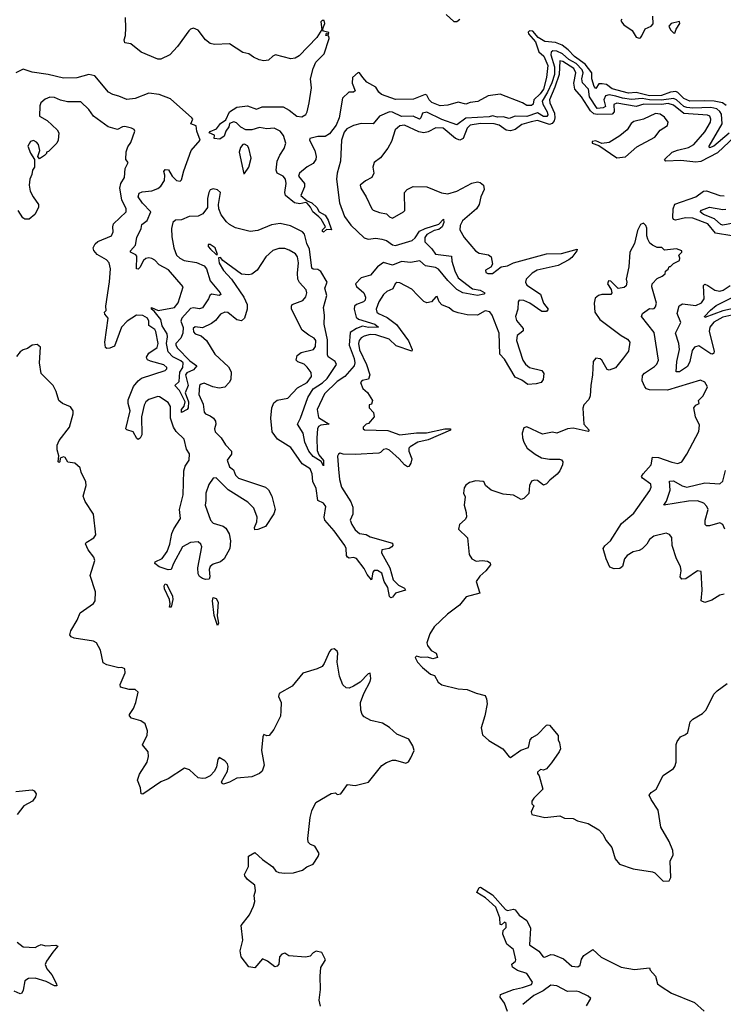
# Model space of a CAD drawing. Extents: x 2029662 to 2246637, y 225654 to 401419.
# Tile 70 of 256: x 2138242 to 2142948, y 290157 to 296740. Entities that reach past the tile are written whole.
import ezdxf

# ---------------------------------------------------------------- set-up
doc = ezdxf.new("R2010")
doc.units = 0

msp = doc.modelspace()

# ---------------------------------------------------------------- linework, layer by layer
at = {"layer": '0CON20XD'}
for points in [[(2142967.3, 296167.3), (2142943.4, 296183.4), (2142886.3, 296196.3), (2142825, 296197), (2142725, 296195.2), (2142685, 296213.4), (2142645, 296254.4), (2142629.9, 296259.9), (2142595, 296256.8), (2142535, 296233.2), (2142455, 296232.2), (2142365, 296254.4), (2142315, 296250), (2142205, 296278), (2142166, 296306), (2142138.1, 296311.9), (2142115, 296311.5), (2142095, 296281.2), (2142085, 296293.8), (2142069.5, 296345), (2142069, 296385), (2142025, 296443.7), (2141952.2, 296495), (2141909.5, 296539.5), (2141869.6, 296569.6), (2141825, 296587.6), (2141755, 296595.7), (2141710.5, 296620.5), (2141675, 296663.8), (2141651.2, 296665), (2141643.7, 296656.3), (2141645.5, 296645), (2141692.3, 296592.3), (2141714.5, 296525), (2141747, 296497), (2141774.3, 296435), (2141766.1, 296355), (2141744.5, 296275), (2141723.2, 296245), (2141681.7, 296205), (2141675.3, 296174.7), (2141665, 296166.7), (2141635, 296166.7), (2141604.8, 296184.8), (2141455, 296241.6), (2141375, 296230.8), (2141306.5, 296193.5), (2141255, 296187.6), (2141225, 296176.5), (2141175, 296190), (2141105, 296168.2), (2141055, 296163.9), (2140997.6, 296187.6), (2140980.9, 296205), (2140965, 296236), (2140955, 296240), (2140875, 296209), (2140755, 296206.6), (2140660.9, 296240.9), (2140643.5, 296255), (2140625, 296289.3), (2140562.9, 296322.9), (2140535.9, 296355), (2140515, 296386.2), (2140505, 296388), (2140468.6, 296355), (2140466.2, 296316.2), (2140486.7, 296265), (2140475, 296256.7), (2140443.8, 296255), (2140401.9, 296215), (2140378.8, 296085), (2140358, 296035), (2140315, 295976.3), (2140285, 295959.7), (2140235, 295960.5), (2140181.5, 295945), (2140179.6, 295935), (2140215.3, 295865.3), (2140224.7, 295825), (2140222.5, 295805), (2140205, 295779.6), (2140165, 295757.3), (2140113.1, 295715), (2140106.4, 295695), (2140147.8, 295645), (2140147, 295623), (2140122.9, 295565), (2140165, 295530), (2140195, 295516.9), (2140228.6, 295485), (2140245.8, 295455.8), (2140285, 295432.5), (2140305, 295400), (2140327.5, 295335), (2140295, 295337.5), (2140275, 295318.8), (2140266.7, 295325), (2140268, 295335), (2140287.5, 295355), (2140257.7, 295407.7), (2140242.2, 295422.2), (2140201.9, 295455), (2140187.2, 295487.2), (2140164.5, 295514.5), (2140155, 295518.6), (2140115, 295509.8), (2140080, 295515), (2140020.4, 295565), (2140015.8, 295585), (2140024.4, 295645), (2140020.5, 295675), (2140004.6, 295694.6), (2139965, 295713.6), (2139957.8, 295735), (2139965, 295795.5), (2139982.3, 295835), (2140011.8, 295878.2), (2140021.7, 295915), (2140007.2, 295967.2), (2139985, 295994.1), (2139945, 296014.8), (2139895, 296009.8), (2139845, 296020), (2139795, 296004.3), (2139755, 296004.7), (2139722, 296022), (2139691.2, 296051.2), (2139675, 296056.7), (2139644.5, 296045.5), (2139641.5, 296025), (2139621.2, 295995), (2139608.9, 295961.1), (2139579.4, 295940.6), (2139542.5, 295945), (2139545, 295967.5), (2139510, 295985), (2139515, 295992.5), (2139558.4, 296011.6), (2139585, 296046.5), (2139619.5, 296070.5), (2139646, 296125), (2139695, 296155.4), (2139765, 296164.7), (2139825, 296141.1), (2139863.1, 296156.9), (2140005, 296156.7), (2140045, 296135.8), (2140095, 296095.9), (2140128, 296092), (2140155, 296105.4), (2140165.4, 296124.6), (2140179, 296185), (2140193.2, 296285), (2140187, 296345), (2140205.3, 296415), (2140223.4, 296456.6), (2140277.6, 296512.4), (2140311.4, 296615), (2140309.3, 296629.3), (2140290, 296635), (2140295, 296650), (2140308.3, 296641.7), (2140310, 296655), (2140275, 296663.3), (2140266.7, 296675), (2140283.8, 296715), (2140278.8, 296735), (2140265, 296736), (2140256, 296725), (2140263.8, 296675), (2140228.3, 296621.7), (2140110.9, 296499.1), (2140085, 296484.2), (2140055, 296478.1), (2139953.8, 296505), (2139935, 296496.7), (2139905, 296469.5), (2139875, 296465.4), (2139842.6, 296472.6), (2139805, 296489.4), (2139775, 296511.9), (2139735, 296520.3), (2139645, 296579.6), (2139545, 296574.9), (2139515, 296581.6), (2139485, 296605.6), (2139435, 296671.3), (2139405, 296682.8), (2139385, 296677.3), (2139373.9, 296666.1), (2139298.1, 296561.9), (2139245, 296506), (2139185, 296476.1), (2139166.6, 296476.6), (2139055, 296523.5), (2138985, 296579), (2138945, 296585.6), (2138941.1, 296605), (2138949.8, 296635), (2138952.8, 296685), (2138948.5, 296755)], [(2141094.4, 296774.4), (2141145, 296727.5), (2141165, 296729.2), (2141185.5, 296744.5)], [(2142270, 296745), (2142263.8, 296735), (2142266.7, 296725), (2142283.8, 296705), (2142339.1, 296669.1), (2142365, 296624.2), (2142385, 296616.2), (2142395, 296620), (2142402.5, 296632.5), (2142425, 296680), (2142465, 296697.5), (2142478.3, 296711.7), (2142475.8, 296765)], [(2142625, 296650), (2142633.3, 296676.7), (2142657.5, 296715), (2142655, 296727.5), (2142600, 296715), (2142583, 296697), (2142595, 296673.3), (2142615, 296652.5), (2142625, 296650)], [(2142229.7, 296229.7), (2142185, 296238.7), (2142159.1, 296230.9), (2142149.8, 296205), (2142159.1, 296160.9), (2142145, 296151.1), (2142105, 296146.2), (2142053.6, 296225), (2142045.9, 296275), (2142007.4, 296317.4), (2142002.6, 296345), (2142011, 296385), (2142003.1, 296405), (2141965, 296448.3), (2141915, 296474.7), (2141872.6, 296512.6), (2141835, 296530), (2141808.2, 296531.8), (2141796.2, 296523.8), (2141793.5, 296505), (2141819.4, 296425), (2141818.7, 296375), (2141801.4, 296318.6), (2141772.9, 296255), (2141735.5, 296195), (2141739.9, 296175), (2141770.8, 296125), (2141773.6, 296105), (2141767.9, 296092.1), (2141745, 296092.2), (2141705, 296117.2), (2141635, 296093.7), (2141555, 296094.3), (2141515, 296080.5), (2141475, 296091.2), (2141438, 296088), (2141405, 296097.1), (2141381, 296091), (2141225, 296081.4), (2141165, 296038.4), (2141065, 296072.5), (2140965, 296121.9), (2140935.3, 296115), (2140924.7, 296085), (2140915, 296075.9), (2140874.3, 296094.3), (2140795, 296094.1), (2140735, 296121.7), (2140716.4, 296123.6), (2140648.5, 296095), (2140606.7, 296043.3), (2140525, 296046), (2140475, 296032.5), (2140430, 296010), (2140411.6, 295988.4), (2140393.3, 295935), (2140388, 295795), (2140364.6, 295715), (2140361.8, 295675), (2140380, 295515), (2140414.8, 295424.8), (2140456.2, 295366.2), (2140545, 295281.1), (2140573.1, 295273.1), (2140625, 295279.9), (2140663.4, 295273.4), (2140694.5, 295264.5), (2140735, 295235.3), (2140755, 295231.4), (2140866, 295264), (2140888, 295282), (2140915, 295325.8), (2140953.3, 295345), (2141046.1, 295373.9), (2141076.9, 295406.9), (2141079.7, 295385), (2141067, 295355), (2141045, 295337.7), (2141015, 295330.9), (2140965.1, 295304.9), (2140952.7, 295285), (2140951, 295255), (2140998.8, 295208.8), (2141023.7, 295173.7), (2141129.5, 295159.5), (2141133.2, 295125), (2141151.8, 295061.8), (2141173.9, 295013.9), (2141270.3, 294940.3), (2141321.2, 294931.2), (2141353.3, 294915), (2141346.7, 294905), (2141304.5, 294895.5), (2141205, 294913.9), (2141165, 294937.2), (2141105, 294996), (2141042.6, 295072.6), (2141023.1, 295083.1), (2140955.7, 295095.7), (2140918.1, 295128.1), (2140855, 295118), (2140795, 295124.5), (2140735, 295098.5), (2140675, 295117.5), (2140635, 295088.9), (2140588, 295032), (2140526.7, 295013.3), (2140487.5, 294975), (2140495, 294956.9), (2140542.7, 294915), (2140555.3, 294885), (2140551.5, 294865), (2140542.1, 294855), (2140495, 294836.4), (2140482.2, 294825), (2140479.8, 294805), (2140491.6, 294751.6), (2140507.5, 294737.5), (2140616.8, 294705), (2140641.4, 294685), (2140575, 294683.2), (2140535, 294690.5), (2140493.8, 294676.2), (2140451.6, 294648.4), (2140446, 294565), (2140478.9, 294475), (2140483.2, 294445), (2140479, 294425), (2140415.7, 294354.3), (2140365, 294320.3), (2140280.1, 294239.9), (2140231, 294135), (2140241.2, 294081.2), (2140312.9, 294035), (2140255, 294029.4), (2140240.2, 294019.8), (2140234.7, 294005.3), (2140228.9, 293945), (2140230.7, 293860.7), (2140241.7, 293831.7), (2140275, 293792), (2140275, 293757.5), (2140257.2, 293787.2), (2140205, 293819.6), (2140175, 293854.5), (2140149.7, 293915), (2140138.5, 293975), (2140100.9, 294035), (2140120.6, 294075), (2140168.1, 294215), (2140205, 294271.3), (2140267.1, 294312.9), (2140297.8, 294342.2), (2140360, 294435), (2140351.1, 294455), (2140306, 294486), (2140299.6, 294499.6), (2140301.2, 294598.8), (2140278.8, 294705), (2140281.4, 294765), (2140273.2, 294815), (2140295.9, 294895.9), (2140282.8, 294945), (2140298.4, 294985), (2140255, 295057.6), (2140235, 295070.4), (2140205, 295071.3), (2140195, 295078.1), (2140179.4, 295205), (2140161.6, 295245), (2140146.7, 295306.7), (2140132.7, 295322.7), (2140052.2, 295362.2), (2139985, 295378.1), (2139925, 295367.7), (2139835, 295330), (2139784.4, 295324.4), (2139685, 295348.5), (2139645, 295370.8), (2139625, 295389.6), (2139590.3, 295435), (2139574.2, 295475), (2139571.9, 295505), (2139585.6, 295585), (2139565, 295603.1), (2139535, 295610.6), (2139516.5, 295603.5), (2139505.8, 295584.2), (2139497.6, 295545), (2139497, 295485), (2139467.6, 295442.4), (2139435, 295426.1), (2139375, 295424.9), (2139325, 295402.8), (2139285, 295400.5), (2139266.1, 295385), (2139256.6, 295345), (2139258.3, 295288.3), (2139273.1, 295215), (2139291.2, 295165), (2139312.5, 295145), (2139341.2, 295131.2), (2139425, 295117.3), (2139475.4, 295095.4), (2139490.9, 295075), (2139514.8, 294995), (2139582.1, 294915), (2139586.3, 294903.7), (2139575, 294897.3), (2139525, 294904.4), (2139513.9, 294896.1), (2139505.6, 294874.4), (2139465, 294813.7), (2139445, 294806.1), (2139405, 294813.4), (2139385, 294810), (2139326.4, 294745), (2139319, 294725), (2139335, 294682.2), (2139333.9, 294645), (2139319.2, 294610.8), (2139286.9, 294575), (2139285.6, 294565), (2139297.5, 294545), (2139379.6, 294459.6), (2139427.5, 294425), (2139405, 294398.6), (2139360.5, 294379.5), (2139351.4, 294365), (2139369.7, 294295), (2139349.3, 294245), (2139371.8, 294185), (2139368.8, 294145), (2139362.5, 294135), (2139323.4, 294113.4), (2139325, 294133.3), (2139342.6, 294157.4), (2139347.5, 294185), (2139310.2, 294260.2), (2139278.6, 294295), (2139308.1, 294321.9), (2139312.8, 294382.8), (2139332.4, 294415), (2139334.2, 294445), (2139320.2, 294460.2), (2139265, 294486.7), (2139235, 294520), (2139223.5, 294575), (2139229.7, 294619.7), (2139229.2, 294639.2), (2139195, 294693.5), (2139186.6, 294736.6), (2139141.7, 294791.7), (2139122.5, 294805), (2139123.1, 294815), (2139166.9, 294796.9), (2139276.2, 294815), (2139301.7, 294848.3), (2139334.6, 294954.6), (2139237.9, 295067.9), (2139175, 295102.4), (2139145, 295133.5), (2139125, 295144), (2139105, 295148.8), (2139085, 295143.7), (2139070.4, 295129.6), (2139045, 295083.9), (2139035, 295073.2), (2139024, 295074), (2139025, 295159.2), (2139018.5, 295168.5), (2138983.9, 295185), (2138982.9, 295195), (2139016.8, 295233.2), (2139026.1, 295285), (2139054.3, 295345), (2139058.5, 295371.5), (2139095, 295397.4), (2139117.9, 295455), (2139062.6, 295512.6), (2139033.7, 295555), (2139040.2, 295579.8), (2139061.3, 295588.7), (2139125, 295596.8), (2139165, 295611.4), (2139185, 295626.3), (2139210.7, 295665), (2139211.7, 295701.7), (2139205.4, 295725), (2139215, 295737.8), (2139236.1, 295736.1), (2139262.2, 295695), (2139291.5, 295665), (2139315, 295661.4), (2139325, 295669.1), (2139339.8, 295730.2), (2139388.3, 295865), (2139449.4, 295935), (2139426.4, 295995), (2139421.2, 296031.2), (2139387.5, 296045), (2139400.5, 296075), (2139392.5, 296085), (2139250.5, 296210.5), (2139175, 296239.3), (2139105, 296248.8), (2139015, 296213.9), (2138957.4, 296207.4), (2138905, 296230), (2138865, 296239.5), (2138835, 296256.7), (2138744.8, 296364.8), (2138705, 296373.1), (2138625, 296351.3), (2138535, 296350), (2138433.2, 296373.2), (2138325, 296389.1), (2138265, 296408.8), (2138215, 296384.6)], [(2142580.4, 296180.4), (2142535, 296172.9), (2142415.5, 296174.5), (2142365, 296159.7), (2142235, 296183.3), (2142216, 296174), (2142217.5, 296125), (2142205, 296109.7), (2142105, 296107.1), (2142082, 296112), (2142060, 296130), (2141999.6, 296225), (2141954.2, 296275), (2141947.4, 296315), (2141961, 296385), (2141949.1, 296415), (2141875, 296461.6), (2141855, 296465.3), (2141849.4, 296375), (2141821.1, 296288.9), (2141784.8, 296205), (2141787.8, 296185), (2141819.1, 296115), (2141822.1, 296085), (2141816.6, 296063.4), (2141803.8, 296046.2), (2141785, 296039.3), (2141705, 296066.1), (2141662.2, 296057.8), (2141600.8, 296039.2), (2141555, 296006.1), (2141525, 295997.5), (2141495, 296002), (2141448.9, 296035), (2141415, 296043.9), (2141325, 296046.8), (2141255, 296035.2), (2141235, 296015.6), (2141208, 295945), (2141185, 295935.3), (2141156.6, 295946.6), (2141074.5, 296014.5), (2141025, 296017.1), (2140975, 295990.5), (2140945, 295984.5), (2140911.4, 295991.4), (2140815, 296035.5), (2140785, 296030), (2140754.2, 296005), (2140728.6, 295925), (2140705, 295881.2), (2140655, 295817.5), (2140612.5, 295785), (2140603.3, 295755), (2140610, 295715), (2140596.7, 295685), (2140555, 295663.3), (2140520, 295635), (2140523.3, 295615), (2140560, 295555), (2140596.4, 295476.4), (2140606.4, 295466.4), (2140649.3, 295450.7), (2140695, 295442.5), (2140715, 295421.2), (2140735, 295414.2), (2140810, 295455), (2140817.5, 295465), (2140816.2, 295585), (2140834.2, 295605.8), (2140874.4, 295625.6), (2140965, 295623.1), (2141062.6, 295582.6), (2141105, 295576.2), (2141165, 295594.7), (2141265, 295647.7), (2141305, 295655.6), (2141322.1, 295652.1), (2141344.2, 295634.2), (2141348.1, 295605), (2141325.5, 295555), (2141315, 295504), (2141296.9, 295475), (2141204.5, 295395.5), (2141188.6, 295365), (2141185.8, 295335), (2141215.7, 295285), (2141291.4, 295195), (2141315, 295179.4), (2141378.5, 295168.5), (2141395.6, 295155.6), (2141404, 295105), (2141394.2, 295085.8), (2141357.5, 295065), (2141360.7, 295050.7), (2141374, 295044), (2141405, 295044.3), (2141462.7, 295087.3), (2141505, 295094.6), (2141545, 295114.7), (2141764.7, 295175.3), (2141865, 295176.9), (2141970, 295205), (2141968.8, 295195), (2141935, 295150.8), (2141915, 295135.7), (2141843.9, 295096.1), (2141702, 295065), (2141670, 295045), (2141628.6, 295005), (2141624.5, 294985), (2141633.5, 294965), (2141724.6, 294904.6), (2141744.7, 294844.7), (2141776.2, 294805), (2141765, 294789.2), (2141735, 294788.9), (2141655, 294845.4), (2141615, 294861.8), (2141583.8, 294865), (2141575.7, 294854.3), (2141572.9, 294805), (2141558.2, 294755), (2141565, 294729.2), (2141610, 294675), (2141610, 294660), (2141595, 294649.5), (2141570.4, 294629.6), (2141564.1, 294595.9), (2141607.1, 294465), (2141625, 294437.8), (2141652.9, 294415), (2141735, 294395.6), (2141746.9, 294375), (2141743.1, 294335), (2141728.8, 294315), (2141695.4, 294304.6), (2141641.7, 294301.7), (2141600.8, 294330.8), (2141555, 294349.4), (2141485, 294470.6), (2141454, 294504), (2141448.8, 294645), (2141401.9, 294765), (2141386.2, 294786.2), (2141355, 294792.9), (2141305, 294765.6), (2141235, 294768.1), (2141175, 294779.5), (2141141.7, 294791.7), (2141115, 294814), (2141064.4, 294834.4), (2141047.5, 294855), (2141035, 294890), (2141025, 294886.7), (2140995.7, 294854.3), (2140965, 294848), (2140945, 294856), (2140902.5, 294897.5), (2140865, 294938), (2140785, 294980), (2140765, 294983.3), (2140754, 294975), (2140738.3, 294941.7), (2140696.7, 294923.3), (2140675, 294904), (2140645, 294854.2), (2140625.6, 294805), (2140630.6, 294785), (2140640.8, 294775), (2140699.4, 294749.4), (2140761.6, 294701.6), (2140842.2, 294592.2), (2140867.1, 294535), (2140865.8, 294524.2), (2140759.1, 294559.1), (2140713.8, 294605), (2140625, 294633.8), (2140585, 294635.6), (2140545.8, 294625), (2140525, 294612.7), (2140511.5, 294595), (2140507.5, 294575), (2140515, 294533.8), (2140561.8, 294435), (2140584.5, 294365), (2140575, 294336), (2140532, 294328), (2140522, 294315), (2140536, 294275), (2140568.1, 294248.1), (2140602.5, 294195), (2140595, 294170), (2140580, 294165), (2140580, 294145), (2140607.5, 294115), (2140612.5, 294085), (2140575, 294040), (2140560, 294035), (2140540, 294015), (2140540, 294005), (2140548.3, 293998.3), (2140705, 293992.9), (2140785, 293965.5), (2140895, 293978.9), (2140961.8, 293978.2), (2141085.4, 294005.4), (2141122.5, 294005), (2141123.3, 293995), (2140975, 293930.5), (2140905, 293915.3), (2140853.3, 293885), (2140845.6, 293875), (2140845.6, 293855), (2140864.4, 293805), (2140857.8, 293775), (2140845, 293752.5), (2140835, 293751.4), (2140815, 293763.5), (2140780.9, 293805), (2140715, 293862.5), (2140695, 293871.9), (2140675, 293867.1), (2140655, 293845.8), (2140645, 293843.1), (2140485, 293832.7), (2140405.9, 293835.9), (2140385, 293842.5), (2140373.6, 293836.4), (2140367, 293823), (2140374, 293736), (2140380.8, 293665), (2140394.4, 293615), (2140456.8, 293516.8), (2140470.6, 293480.6), (2140469.4, 293435), (2140451.2, 293395), (2140462.8, 293365), (2140485, 293330.5), (2140515.3, 293305.3), (2140558.3, 293298.3), (2140585, 293283.6), (2140735, 293240), (2140737.1, 293225), (2140730.8, 293215), (2140713.3, 293205), (2140664.6, 293195.4), (2140662.7, 293175), (2140717.1, 293075), (2140739.6, 292995), (2140775, 292959.6), (2140815, 292938.8), (2140822.2, 292925), (2140755, 292906), (2140735, 292878.6), (2140725, 292874), (2140714.8, 292884.8), (2140703.2, 292943.2), (2140678.8, 292985), (2140665, 293039.4), (2140635, 293057.5), (2140611.8, 293058.2), (2140603.5, 293046.5), (2140595, 292996.2), (2140565, 293030), (2140545, 293071.9), (2140495, 293137.7), (2140475, 293144.5), (2140445, 293139.4), (2140435, 293145.6), (2140427.6, 293157.6), (2140425.6, 293205), (2140416.5, 293225), (2140345, 293323), (2140283.5, 293393.5), (2140279, 293415), (2140289.4, 293485), (2140275, 293507.9), (2140236, 293526), (2140225.3, 293605), (2140202.1, 293652.1), (2140197.3, 293705), (2140185, 293737.5), (2140130.3, 293770.3), (2140055, 293880.8), (2139965.5, 293935.5), (2139930.6, 293985), (2139920.6, 294075), (2139928.6, 294145), (2139942.4, 294177.6), (2139965, 294197.5), (2140035, 294208.8), (2140100, 294280), (2140165, 294313.8), (2140193.6, 294353.6), (2140191.7, 294381.7), (2140165, 294418), (2140145, 294437.5), (2140102.3, 294452.3), (2140090, 294465), (2140098.8, 294495), (2140124.5, 294515.5), (2140206.2, 294535), (2140220, 294555), (2140222, 294595), (2140211.7, 294611.7), (2140175, 294630.6), (2140131.9, 294665), (2140060.6, 294805), (2140059.2, 294825), (2140065, 294836.2), (2140135, 294862), (2140155, 294886.7), (2140162, 294915), (2140158.8, 294935), (2140112.6, 294982.6), (2140103.1, 295005), (2140098.9, 295045), (2140105.6, 295115), (2140099.2, 295155), (2140086, 295175), (2140045, 295200), (2140015, 295210), (2139975, 295210), (2139935, 295197.1), (2139887.1, 295155), (2139830, 295065), (2139795, 295040), (2139775, 295034.2), (2139725, 295040), (2139600.7, 295130.7), (2139585, 295150), (2139572.5, 295147.5), (2139575, 295112.5), (2139605, 295063.3), (2139657.5, 295005), (2139740.6, 294885), (2139763.1, 294835), (2139764.4, 294805), (2139744.4, 294745), (2139725, 294727.8), (2139694.6, 294734.6), (2139635, 294782.5), (2139615, 294785.8), (2139585, 294772), (2139550.9, 294729.1), (2139525, 294709.2), (2139465, 294680), (2139415, 294686), (2139402.5, 294675), (2139405, 294652.5), (2139415, 294640), (2139455, 294626.7), (2139492, 294595), (2139546, 294505), (2139638.5, 294418.5), (2139657.1, 294385), (2139654.2, 294335), (2139644, 294315), (2139615, 294284.3), (2139575, 294275.6), (2139534.6, 294284.6), (2139475, 294310), (2139455.5, 294304.5), (2139445, 294293.8), (2139440.7, 294235), (2139469.7, 294169.7), (2139475, 294116.7), (2139485, 294104.4), (2139515, 294091.4), (2139537.5, 294075), (2139550.6, 294055), (2139554.3, 294035), (2139545.7, 294005), (2139550, 293985), (2139588.9, 293945), (2139618.1, 293898.1), (2139659.2, 293855), (2139657.5, 293835), (2139630, 293795), (2139645, 293750.8), (2139671.3, 293731.3), (2139685.6, 293695), (2139706, 293675), (2139886.2, 293615), (2139905, 293596.2), (2139928.6, 293555), (2139950.8, 293465), (2139942.7, 293437.3), (2139885, 293351.2), (2139835, 293331.2), (2139815, 293330), (2139813.3, 293345), (2139827, 293383), (2139830.8, 293415), (2139808.6, 293475), (2139767.5, 293515), (2139636.5, 293596.5), (2139555, 293677.1), (2139535, 293674.2), (2139507, 293633), (2139485.8, 293575), (2139486, 293525), (2139483.2, 293495), (2139517.7, 293395), (2139536.9, 293375), (2139603.3, 293353.3), (2139621.3, 293341.3), (2139643.3, 293303.3), (2139652.5, 293255), (2139646.9, 293205), (2139610, 293135), (2139585.6, 293114.4), (2139535, 293100), (2139516, 293084), (2139510, 293065), (2139514.3, 293015), (2139509.3, 293000.7), (2139485, 292996.7), (2139465, 293003.5), (2139445, 293017.1), (2139434.5, 293034.5), (2139432.9, 293075), (2139460.8, 293215), (2139454.2, 293234.2), (2139435, 293248.8), (2139385, 293244.3), (2139330.6, 293215), (2139270.4, 293105), (2139255, 293064.4), (2139235, 293061.9), (2139175, 293082.2), (2139146.2, 293105), (2139147.5, 293115), (2139195, 293138.1), (2139228.4, 293185), (2139245, 293234), (2139258.3, 293305), (2139273.7, 293336.3), (2139317.7, 293405), (2139311.2, 293465), (2139335.8, 293564.2), (2139340.6, 293725), (2139349.2, 293755), (2139374.7, 293795), (2139376.7, 293836.7), (2139358.6, 293868.6), (2139341, 293935), (2139288, 293988), (2139269.7, 294015), (2139250.6, 294075), (2139251.5, 294155), (2139235, 294181.2), (2139177.7, 294217.7), (2139165, 294220), (2139105, 294201.5), (2139086.2, 294185), (2139075, 294162.5), (2139056.7, 294085), (2139059.4, 293965), (2139048.3, 293941.7), (2139035, 293932.5), (2139025, 293940), (2139000.6, 293985), (2138957.8, 293997.8), (2138950.8, 294005), (2138979.7, 294125), (2138966.9, 294175), (2138968.3, 294198.3)], [(2138968.3, 294198.3), (2139001.9, 294288.1), (2139033.4, 294326.6), (2139057.5, 294342.5), (2139215, 294394), (2139226.2, 294405), (2139226.2, 294415), (2139205, 294433.3), (2139116.8, 294456.8), (2139095.9, 294465.9), (2139091.2, 294475), (2139090.8, 294485), (2139105, 294510), (2139162.3, 294547.7), (2139167.3, 294575), (2139153.3, 294655), (2139145, 294668.6), (2139105.7, 294695), (2139106.5, 294725), (2139096.8, 294745), (2139065, 294763.5), (2139022, 294765), (2138960, 294725), (2138923.8, 294685), (2138875, 294556.7), (2138845, 294544.2), (2138825, 294542), (2138815, 294547.5), (2138811.4, 294585), (2138832.5, 294745), (2138811.7, 294771.7), (2138810, 294785), (2138820, 294795), (2138817.5, 294825), (2138841.8, 294988.2), (2138850, 295075), (2138839.6, 295115), (2138821.5, 295135), (2138759.8, 295169.8), (2138737.3, 295197.3), (2138733.5, 295215), (2138747.4, 295242.6), (2138763.3, 295256.7), (2138856.2, 295295), (2138868, 295322), (2138864, 295355), (2138870, 295375), (2138953.8, 295455), (2138954, 295475), (2138925.7, 295535), (2138911.2, 295615), (2138918.8, 295645), (2138942, 295685), (2138946.7, 295745), (2138966.7, 295785), (2138952.5, 295805), (2138953, 295857), (2138965, 295890), (2138985, 295920), (2139012.5, 295995), (2139006.4, 296006.4), (2138990, 296015), (2138946.1, 296026.1), (2138930, 296025), (2138895, 296006.7), (2138834.3, 296024.3), (2138735.8, 296095.8), (2138705, 296140), (2138651.7, 296191.7), (2138562.3, 296192.3), (2138515, 296202), (2138475, 296221.2), (2138443, 296223), (2138411.7, 296208.3), (2138383.3, 296185), (2138376.2, 296165), (2138374.2, 296095), (2138425.6, 296065.6), (2138492.5, 296005), (2138502.5, 295985), (2138500, 295935), (2138490, 295915), (2138435, 295860), (2138420, 295855), (2138420, 295845), (2138408.3, 295831.7), (2138375, 295810), (2138362.5, 295825), (2138377.5, 295865), (2138366.7, 295905), (2138355, 295922.5), (2138335, 295932.5), (2138315, 295926.7), (2138296.7, 295895), (2138315, 295847.5), (2138340, 295805), (2138340, 295755), (2138327.5, 295735), (2138324, 295705), (2138308.8, 295675), (2138304, 295635), (2138311.2, 295595), (2138331.2, 295555), (2138368.6, 295505), (2138367.8, 295485), (2138342.6, 295437.4), (2138305, 295406.9), (2138275, 295405.7), (2138262, 295415), (2138230.8, 295465)], [(2142987.7, 295982.3), (2142885, 295893.8), (2142855, 295883.8), (2142853.6, 295895), (2142939.7, 296045), (2142935, 296109.6), (2142925, 296127.1), (2142905, 296143.6), (2142865, 296152.7), (2142745, 296148.8), (2142705, 296153), (2142685, 296160.9), (2142635, 296204.9), (2142615, 296213.6), (2142535, 296202.3), (2142455, 296205.6), (2142405, 296214.2), (2142335, 296206.4), (2142275, 296214.9), (2142229.7, 296229.7)], [(2143065, 295996.5), (2142908.9, 295851.1), (2142797.4, 295792.6), (2142765, 295787.6), (2142665, 295799), (2142563.8, 295795), (2142554.2, 295805), (2142606.7, 295855), (2142641, 295869), (2142715.6, 295885), (2142750.6, 295905), (2142825, 295991.1), (2142861.8, 296055), (2142865.8, 296075), (2142858.2, 296095), (2142843, 296103), (2142683.9, 296113.9), (2142615, 296169.2), (2142580.4, 296180.4)], [(2142235, 295816.7), (2142295, 295824.3), (2142369.3, 295890.7), (2142490, 295955), (2142525, 296002), (2142575, 296034), (2142580, 296055), (2142555, 296089.5), (2142525, 296108.7), (2142495, 296112.7), (2142415, 296076), (2142350.8, 296059.2), (2142332.7, 296047.3), (2142304.4, 296005), (2142257, 295963), (2142185, 295919.2), (2142135, 295912.5), (2142095, 295930), (2142070, 295925), (2142070, 295915), (2142115, 295900), (2142235, 295816.7)], [(2139740, 295710), (2139745, 295712.5), (2139775.3, 295754.7), (2139790.8, 295815), (2139775, 295881.4), (2139765, 295896.7), (2139745, 295907.5), (2139734.4, 295905), (2139717.9, 295885), (2139710.8, 295855), (2139740, 295710)], [(2143005, 295296.1), (2142895, 295313.3), (2142843.8, 295375), (2142745, 295413.2), (2142695, 295416.1), (2142628.9, 295398.9), (2142614.2, 295404.2), (2142609.6, 295415), (2142613.2, 295476.8), (2142623.9, 295506.1), (2142764.3, 295555.7), (2142815, 295593.4), (2142835, 295597.1), (2142925, 295564.2), (2142955, 295561.6)], [(2143027.3, 295382.7), (2142945, 295366.2), (2142931.3, 295371.3), (2142889.8, 295409.8), (2142815, 295438), (2142794, 295455), (2142803, 295467), (2142855, 295487.1), (2142945, 295470.6), (2142965, 295472.5)], [(2142955, 292900), (2142925, 292892.9), (2142871.1, 292858.9), (2142825, 292843.3), (2142800.6, 292855), (2142806.5, 292925), (2142801.2, 293051.2), (2142775, 293056), (2142697.3, 293002.7), (2142669.7, 292999.7), (2142658.6, 293015), (2142665.5, 293055), (2142661.9, 293085), (2142635.4, 293135.4), (2142607.1, 293225), (2142605, 293277.5), (2142588.8, 293298.8), (2142565, 293308), (2142482.6, 293287.4), (2142455.6, 293265), (2142436, 293234), (2142405, 293203.3), (2142385, 293191.8), (2142345, 293181.8), (2142305, 293156.9), (2142287.3, 293135), (2142273.1, 293085), (2142255, 293070.5), (2142218.3, 293068.3), (2142189.5, 293079.5), (2142163.8, 293135), (2142144.4, 293205), (2142155, 293222), (2142194.4, 293255), (2142268.3, 293371.7), (2142349.5, 293440.5), (2142457.4, 293592.6), (2142465.9, 293615), (2142464.5, 293635), (2142407.5, 293675), (2142401.4, 293685), (2142411.5, 293705), (2142465, 293764.3), (2142475.6, 293814.4), (2142515, 293813.8), (2142603, 293783), (2142645, 293773.6), (2142670, 293785), (2142703.3, 293835), (2142783.9, 293986.1), (2142789.3, 294029.3), (2142762.5, 294085), (2142751.2, 294145), (2142765, 294163.3), (2142787.5, 294175), (2142782.5, 294195), (2142813.6, 294226.4), (2142842.5, 294285), (2142825.7, 294315.7), (2142795, 294329.2), (2142575, 294263.2), (2142455, 294265.3), (2142435, 294273.1), (2142423.9, 294285), (2142404.4, 294325.6), (2142407.8, 294362.2), (2142422.1, 294377.9), (2142488.3, 294421.7), (2142502.6, 294437.4), (2142514.6, 294465), (2142485, 294649.2), (2142402, 294755), (2142407.5, 294775), (2142455, 294808.8), (2142475, 294808), (2142485, 294808.8), (2142495, 294820), (2142500.8, 294845), (2142470, 294955), (2142472.5, 294975), (2142505, 295010), (2142540, 295025), (2142558.3, 295041.7), (2142561.7, 295058.3), (2142578.3, 295071.7), (2142585, 295090), (2142595, 295090), (2142615, 295110), (2142655, 295130), (2142657.5, 295145), (2142650, 295165), (2142670, 295185), (2142670, 295195), (2142635, 295207.5), (2142555, 295200), (2142537, 295217), (2142505, 295217.5), (2142473.9, 295233.9), (2142457, 295247), (2142443, 295273), (2142436.7, 295295), (2142436.4, 295346.4), (2142430, 295365), (2142415, 295380), (2142395, 295370), (2142375, 295330), (2142353.3, 295245), (2142323.3, 295185), (2142317, 295087), (2142297.5, 295005), (2142303.3, 294985), (2142298.3, 294961.7), (2142285, 294950), (2142245, 294942.5), (2142195, 294992.5), (2142180, 294995), (2142173.3, 294975), (2142197, 294937), (2142202.5, 294915), (2142196.4, 294903.6), (2142135, 294903.8), (2142113, 294897), (2142091.7, 294878.3), (2142084.3, 294845), (2142088.6, 294785), (2142123.1, 294735), (2142265, 294629.2), (2142306.7, 294605), (2142322.5, 294585), (2142314.2, 294525), (2142280.9, 294479.1), (2142226.4, 294413.6), (2142185, 294396.7), (2142172, 294402), (2142136.7, 294465), (2142125, 294472.5), (2142095, 294477.5), (2142077.5, 294455), (2142074.3, 294365), (2142061.9, 294295), (2142058.1, 294225), (2142048, 294202), (2142016, 294165), (2142007.7, 294142.3), (2142016, 294036), (2142050, 293995), (2142045, 293987.5), (2141945, 294010), (2141905, 294003.8), (2141835, 293976), (2141805, 293981.4), (2141739.7, 293969.7), (2141635, 294018), (2141615, 294012.5), (2141602.5, 293975), (2141604.3, 293945.7), (2141613.5, 293915), (2141637.1, 293875), (2141689.2, 293835), (2141731.7, 293811.7), (2141785, 293802.9), (2141852.7, 293802.7), (2141866.9, 293796.9), (2141873.8, 293785), (2141872, 293765), (2141855, 293724.2), (2141837.6, 293702.4), (2141788.2, 293661.8), (2141765, 293636.2), (2141745, 293628.8), (2141705, 293658.8), (2141685, 293661.2), (2141666, 293654), (2141652.5, 293625), (2141647, 293573), (2141615, 293540), (2141595, 293532.5), (2141545, 293562), (2141475, 293567.5), (2141395, 293594.2), (2141357.5, 293625), (2141348.3, 293648.3), (2141341.7, 293651.7), (2141293.9, 293656.1), (2141250, 293645), (2141225, 293627.5), (2141215, 293610), (2141210, 293575), (2141220.7, 293550.7), (2141215.8, 293495), (2141228.8, 293445), (2141230, 293415), (2141221.7, 293398.3), (2141182.5, 293365), (2141177.5, 293335), (2141236.7, 293275), (2141247.5, 293165), (2141265, 293135.8), (2141295, 293120), (2141335.5, 293125.5), (2141370.5, 293120.5), (2141388.3, 293108.3), (2141390, 293095), (2141359.2, 293055), (2141319.5, 293020.5), (2141294.2, 292985), (2141320, 292905), (2141229.3, 292880.7), (2141184, 292825), (2141103.8, 292765), (2141015, 292680), (2140986.2, 292635), (2140966.2, 292575), (2140970, 292555), (2140993.3, 292523.3), (2141028, 292505), (2141037.5, 292475), (2141005, 292466), (2140968.9, 292478.9), (2140926.7, 292476.7), (2140895, 292485.7), (2140886.7, 292475), (2140903.3, 292445), (2140935, 292410), (2140990, 292365), (2141016.4, 292356.4), (2141040.7, 292310.7), (2141065, 292293.3), (2141175, 292266), (2141235, 292262), (2141295, 292238), (2141355, 292222.5), (2141365, 292200), (2141368.8, 292165), (2141353.3, 292085), (2141328.8, 292005), (2141338.3, 291958.3), (2141380.3, 291920.3), (2141473.8, 291865), (2141515, 291812.5), (2141525, 291807.5), (2141593.9, 291856.1), (2141645, 291874.4), (2141655.8, 291925), (2141669.7, 291940.3), (2141705, 291961.2), (2141765, 292022.5), (2141775, 292026.7), (2141785, 292022.5), (2141843.3, 291955), (2141842.5, 291925), (2141852.5, 291905), (2141858.8, 291865), (2141851.2, 291845), (2141799.1, 291770.9), (2141765, 291732.5), (2141745, 291722.5), (2141725, 291726.2), (2141705, 291710), (2141705, 291700), (2141717.5, 291685), (2141741.2, 291595), (2141680, 291535), (2141667.5, 291515), (2141668.3, 291498.3), (2141680, 291485), (2141663.8, 291445), (2141667.5, 291425), (2141755, 291406.7), (2141855, 291416.7), (2141885, 291402.5), (2141945, 291400), (2141973.6, 291383.6), (2142045, 291366.7), (2142115, 291322.5), (2142143.3, 291295), (2142165, 291252.5), (2142202.5, 291205), (2142225, 291130), (2142253.9, 291093.9), (2142345, 291062), (2142475, 291042.5), (2142490, 291035), (2142545, 290980)], [(2139565, 295170), (2139550, 295215), (2139515, 295237.5), (2139501.7, 295238.3), (2139502.5, 295225), (2139517.5, 295205), (2139555, 295170), (2139565, 295170)], [(2143005, 294764), (2142945, 294751), (2142885, 294718.8), (2142858.1, 294685), (2142853.7, 294655), (2142886.9, 294525), (2142885, 294510), (2142875.5, 294504.5), (2142865, 294507.1), (2142817.4, 294537.4), (2142785, 294558.9), (2142755, 294550.4), (2142740.9, 294529.1), (2142725.2, 294455), (2142708.1, 294421.9), (2142655, 294386.9), (2142632.2, 294385), (2142636.8, 294455), (2142655.5, 294535), (2142651.2, 294575), (2142628.2, 294645), (2142663.4, 294715), (2142639.1, 294775), (2142652.9, 294827.1), (2142675, 294841.3), (2142765, 294830.5), (2142803.2, 294846.8), (2142819.6, 294875), (2142816.6, 294963.4), (2142825, 294971.1), (2142845, 294963.8), (2142891.4, 294931.4), (2142925, 294925.6), (2142947.3, 294932.7), (2142995, 294962.6)], [(2143036.9, 294813.1), (2142945, 294793.2), (2142825, 294750), (2142823.3, 294755), (2142861.7, 294798.3), (2142901.4, 294828.6), (2143130, 294945)], [(2139028.8, 291655), (2139042.5, 291695), (2139094.5, 291775.5), (2139104.4, 291815), (2139100, 291845), (2139062.9, 291892.9), (2139094.5, 291955.5), (2139095.6, 291985), (2139081.9, 292031.9), (2139053, 292053), (2138989.3, 292069.3), (2138976.7, 292085), (2138976.7, 292095), (2139002, 292135), (2139017.5, 292175), (2139033.8, 292245), (2139015, 292261.2), (2138975, 292262), (2138916.7, 292276.7), (2138913.3, 292295), (2138946.4, 292373.6), (2138945, 292400), (2138925, 292410), (2138905, 292407.5), (2138825, 292427.5), (2138800.3, 292440.3), (2138782.9, 292525), (2138754.5, 292574.5), (2138735.5, 292585.5), (2138605, 292605.8), (2138585, 292613.8), (2138578, 292628), (2138583.1, 292655), (2138625.5, 292724.5), (2138645.7, 292774.3), (2138735, 292836.7), (2138746.1, 292853.9), (2138749.2, 292915), (2138713.1, 293025), (2138744.5, 293125.5), (2138737.8, 293147.8), (2138700, 293195), (2138680.8, 293235), (2138686.2, 293245), (2138738, 293275), (2138750.6, 293295), (2138734.4, 293435), (2138678.8, 293518.8), (2138665.5, 293555), (2138685.8, 293625), (2138685, 293650), (2138653.8, 293715), (2138646.2, 293745), (2138610, 293775), (2138563, 293783), (2138545, 293812.5), (2138535, 293817.5), (2138511.7, 293808.3), (2138510, 293785), (2138505, 293780), (2138500, 293785), (2138502.5, 293825), (2138492.5, 293865), (2138493.3, 293895), (2138505, 293926.7), (2138574, 294016), (2138600, 294105), (2138599.2, 294125), (2138580.8, 294150.8), (2138527.5, 294175), (2138503.3, 294195), (2138486.2, 294255), (2138466.2, 294295), (2138405.8, 294355.8), (2138385.7, 294375.7), (2138374.2, 294445), (2138381.7, 294551.7), (2138359.3, 294569.3), (2138325, 294563.3), (2138295, 294542.5), (2138265, 294532.5), (2138245, 294520), (2138220.5, 294489.5)], [(2142958.7, 293335), (2142945, 293364.4), (2142925, 293377.3), (2142855, 293356.2), (2142835, 293355.7), (2142826.9, 293365), (2142827.8, 293395), (2142846.1, 293465), (2142839.1, 293485), (2142817.8, 293507.8), (2142775, 293522.8), (2142715, 293521.1), (2142550, 293495), (2142567.8, 293522.2), (2142592.2, 293595), (2142589.2, 293655), (2142615, 293657.5), (2142673.3, 293623.3), (2142705, 293615.3), (2142825, 293643.4), (2142925, 293637.1), (2142945.7, 293655), (2142963.9, 293726.1)], [(2139255, 292812.5), (2139243.3, 292813.3), (2139247.5, 292835), (2139242.7, 292862.7), (2139211.4, 292935), (2139208.8, 292955), (2139215, 292967.5), (2139226.2, 292965), (2139263.9, 292886.1), (2139266.8, 292863.2), (2139255, 292812.5)], [(2139565, 292690), (2139543.3, 292756.7), (2139530.6, 292855), (2139535, 292876.7), (2139555, 292870), (2139569.4, 292845), (2139562, 292755), (2139572.5, 292705), (2139565, 292690)], [(2140254, 290145), (2140244.1, 290184.1), (2140253.3, 290255), (2140251.2, 290345), (2140257, 290403), (2140287.5, 290455), (2140263, 290503), (2140225, 290511.2), (2140205, 290501.2), (2140185, 290479.2), (2140155, 290472), (2140041.7, 290481.7), (2140015, 290500), (2139995, 290492.5), (2139980, 290475), (2139976.2, 290425), (2139965, 290412.5), (2139948.3, 290408.3), (2139900, 290445), (2139865, 290460), (2139815, 290400), (2139775, 290407.5), (2139723.3, 290475), (2139716.7, 290515), (2139733.3, 290585), (2139722.5, 290685), (2139780, 290755), (2139806.2, 290813.8), (2139815.6, 290845), (2139811.2, 290885), (2139820, 290915), (2139813.6, 290953.6), (2139765, 290992.5), (2139748.1, 291015), (2139745.7, 291025), (2139771.7, 291078.3), (2139773, 291147), (2139815, 291172.5), (2139865.7, 291125.7), (2139935, 291077.1), (2139955, 291048), (2139975, 291039.2), (2140015, 291032.9), (2140074.2, 291035.8), (2140132.5, 291055), (2140163, 291077), (2140205.8, 291094.2), (2140238, 291145), (2140243.8, 291165), (2140215, 291213.8), (2140187.5, 291225), (2140171.7, 291241.7), (2140170, 291265), (2140183.9, 291406.1), (2140195, 291450), (2140223.6, 291506.4), (2140325, 291567.5), (2140355, 291570), (2140365, 291560), (2140390, 291565), (2140435, 291627.5), (2140485, 291620), (2140575, 291641.4), (2140665, 291754.2), (2140695.5, 291774.5), (2140735, 291788.6), (2140755, 291789.2), (2140825, 291768.8), (2140841.7, 291778.3), (2140858.8, 291805), (2140880, 291855), (2140871.2, 291885), (2140845, 291930), (2140763.9, 291963.9), (2140715, 292006.7), (2140667.7, 292037.7), (2140590, 292055), (2140545, 292080), (2140533.3, 292095), (2140523.9, 292123.9), (2140522, 292175), (2140544, 292235), (2140586.2, 292315), (2140590, 292335), (2140585, 292370), (2140573.6, 292366.4), (2140518.8, 292311.2), (2140475, 292283.3), (2140445, 292271.2), (2140425, 292272.5), (2140404.1, 292294.1), (2140381.7, 292351.7), (2140365.8, 292444.2), (2140368.8, 292505), (2140365, 292517.5), (2140345, 292533.3), (2140325, 292528.8), (2140313.8, 292515), (2140279.2, 292435), (2140264, 292415), (2140230.9, 292399.1), (2140135, 292370.8), (2140065.3, 292284.7), (2139977.5, 292235), (2139972.5, 292215), (2139990, 292175), (2139988.3, 292118.3), (2139986.4, 292083.6), (2139942.5, 291995), (2139910, 291955), (2139895, 291952.5), (2139875, 291960), (2139867.5, 291945), (2139860, 291855), (2139876.5, 291755), (2139863.2, 291716.8), (2139845, 291700), (2139795, 291678.6), (2139695, 291668.1), (2139645, 291641.4), (2139605, 291630), (2139595, 291632.5), (2139592, 291645), (2139631.9, 291715), (2139637, 291747), (2139630.8, 291765), (2139613.8, 291785), (2139575, 291806.7), (2139566.1, 291793.9), (2139557.1, 291745), (2139544.4, 291715.6), (2139515, 291684), (2139485, 291669.2), (2139465, 291665.8), (2139435, 291672), (2139376.7, 291725), (2139344.3, 291735.7), (2139235, 291664), (2139185, 291644.2), (2139065, 291562), (2139053.8, 291565), (2139049.2, 291605), (2139028.8, 291655)], [(2142545, 290980), (2142585, 290982.5), (2142597.5, 291005), (2142593, 291113), (2142613, 291157), (2142610, 291185), (2142586.7, 291245), (2142530.6, 291340.6), (2142513.3, 291455), (2142465, 291527.5), (2142453.3, 291555), (2142465, 291573.3), (2142500, 291595), (2142545, 291686.7), (2142615, 291733.8), (2142625, 291747.5), (2142633.8, 291775), (2142633.8, 291895), (2142640, 291915), (2142661.2, 291945), (2142695, 291960), (2142710.8, 291975), (2142726.2, 292045), (2142745, 292064), (2142808.8, 292101.2), (2142832.5, 292125), (2142885, 292230), (2142907, 292253), (2142975, 292302.5)], [(2138215, 291578.8), (2138325, 291590), (2138337.5, 291585), (2138352.5, 291565), (2138347.5, 291545), (2138326.7, 291515), (2138270, 291485), (2138223.8, 291425)], [(2141505, 290110), (2141483.6, 290163.6), (2141456.7, 290205), (2141457, 290223), (2141545, 290256.7), (2141605, 290268.8), (2141665, 290290), (2141672, 290305), (2141633, 290363), (2141572.3, 290382.3), (2141538.8, 290405), (2141533.3, 290425), (2141557.5, 290445), (2141561.2, 290455), (2141544.1, 290524.1), (2141500.2, 290560.2), (2141473.8, 290625), (2141475, 290650), (2141495, 290670), (2141495, 290697.5), (2141483.8, 290706.2), (2141465, 290687.5), (2141455, 290690), (2141452.5, 290735), (2141427.4, 290807.4), (2141357.9, 290867.9), (2141300, 290905), (2141315, 290937.5), (2141325, 290940), (2141405, 290889.2), (2141490.9, 290790.9), (2141505, 290784.2), (2141545, 290792.9), (2141555, 290788.6), (2141583.6, 290753.6), (2141635, 290716.9), (2141657.8, 290665), (2141652.5, 290555), (2141713.4, 290513.4), (2141743.8, 290473.8), (2141755, 290472.5), (2141795, 290490), (2141815, 290488.5), (2141880.2, 290460.2), (2141935, 290411.2), (2141975, 290406.7), (2141990.7, 290419.3), (2142000.5, 290459.5), (2142016.1, 290483.9), (2142075, 290522.5), (2142131.7, 290471.7), (2142265, 290405.8), (2142355, 290390.8), (2142455, 290400), (2142460, 290385), (2142494.2, 290344.2), (2142508.8, 290295), (2142533, 290277), (2142602.3, 290232.3), (2142755, 290170), (2142821.1, 290111.1)], [(2138225, 290572), (2138265, 290541.4), (2138345, 290535.8), (2138365, 290548), (2138385, 290555.8), (2138415, 290548.8), (2138483.3, 290553.3), (2138497.5, 290545), (2138463.4, 290506.6), (2138421.4, 290445), (2138412.7, 290422.7), (2138422.5, 290395), (2138457.8, 290355), (2138488.6, 290295), (2138489.5, 290280.5), (2138475, 290280), (2138419.4, 290309.4), (2138345, 290330.8), (2138301.2, 290328.8), (2138277.1, 290312.9), (2138265, 290252.5), (2138255, 290231.2), (2138245, 290228), (2138205, 290245.7)], [(2142033.9, 290146.1), (2142062.5, 290195), (2142045, 290212), (2141985, 290240.9), (2141965, 290245.5), (2141905, 290242), (2141835, 290280.4), (2141795.4, 290284.6), (2141743.3, 290246.7), (2141680, 290215), (2141606.2, 290155)]]:
    msp.add_lwpolyline(points, dxfattribs=at)

doc.saveas('drawing.dxf')
